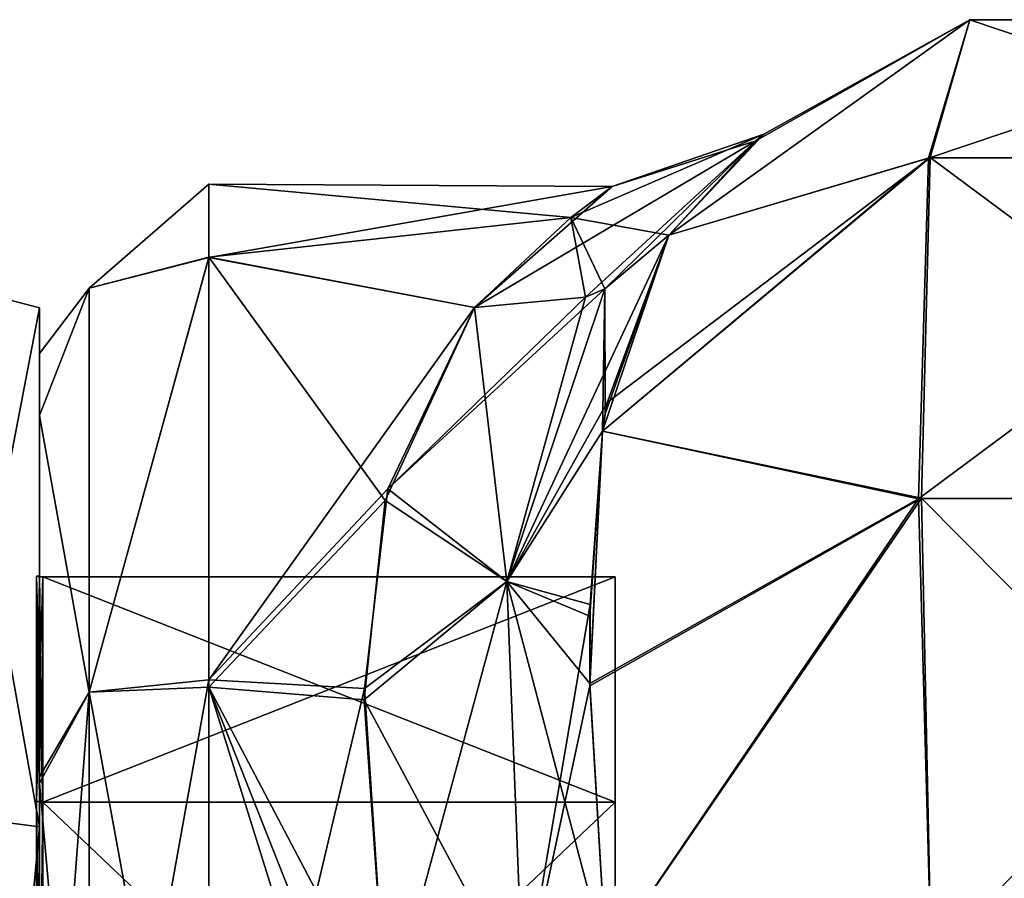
# Model space of a CAD drawing. Extents: x -23 to 1160, y -1999 to -1.
# Tile 148 of 254: x 0 to 20, y -18 to -1. Entities that reach past the tile are written whole.
import ezdxf

# ---------------------------------------------------------------- set-up
doc = ezdxf.new("R2010")
doc.units = 0
doc.header["$LTSCALE"] = 90.350045
for name, color, linetype in [('1833', 7, 'CONTINUOUS'), ('1834', 7, 'CONTINUOUS'), ('1835', 7, 'CONTINUOUS'), ('1838', 7, 'CONTINUOUS'), ('1839', 7, 'CONTINUOUS'), ('1843', 7, 'CONTINUOUS'), ('1863', 7, 'CONTINUOUS'), ('1864', 7, 'CONTINUOUS'), ('1870', 7, 'CONTINUOUS'), ('2209', 7, 'CONTINUOUS'), ('2210', 7, 'CONTINUOUS'), ('2211', 7, 'CONTINUOUS'), ('2212', 7, 'CONTINUOUS'), ('2215', 7, 'CONTINUOUS'), ('2216', 7, 'CONTINUOUS'), ('2219', 7, 'CONTINUOUS'), ('2220', 7, 'CONTINUOUS'), ('2391', 7, 'CONTINUOUS'), ('2392', 7, 'CONTINUOUS')]:
    doc.layers.add(name, color=color, linetype=linetype)

msp = doc.modelspace()

# ---------------------------------------------------------------- linework, layer by layer
at = {"layer": '1833', "linetype": 'CONTINUOUS'}
for points in [[(13.009, -5.055, 20), (19.226, -0.599, 20), (18.371, -3.461, 10.463), (13.009, -5.055, 20)], [(19.226, -0.599, 20), (26.876, -0.6, 20), (18.371, -3.461, 10.463), (19.226, -0.599, 20)], [(18.371, -3.461, 10.463), (26.876, -0.6, 20), (27.669, -3.44, 10.451), (18.371, -3.461, 10.463)], [(18.371, -3.461, 10.463), (27.669, -3.44, 10.451), (18.167, -10.497, 3.54), (18.371, -3.461, 10.463)], [(18.167, -10.497, 3.54), (27.669, -3.44, 10.451), (27.807, -10.47, 3.494), (18.167, -10.497, 3.54)], [(11.638, -9.102, 13.674), (13.009, -5.055, 20), (18.371, -3.461, 10.463), (11.638, -9.102, 13.674)], [(11.638, -9.102, 13.674), (18.371, -3.461, 10.463), (18.167, -10.497, 3.54), (11.638, -9.102, 13.674)], [(11.691, -8.741, 14.084), (13.009, -5.055, 20), (11.638, -9.102, 13.674), (11.691, -8.741, 14.084)], [(11.377, -12.927, 10.342), (11.638, -9.102, 13.674), (11.374, -14.319, 9.472), (11.377, -12.927, 10.342)], [(11.374, -14.319, 9.472), (11.638, -9.102, 13.674), (18.167, -10.497, 3.54), (11.374, -14.319, 9.472)], [(11.714, -20, 7.232), (11.374, -14.319, 9.472), (18.167, -10.497, 3.54), (11.714, -20, 7.232)], [(18.43, -20, 0.885), (11.714, -20, 7.232), (18.167, -10.497, 3.54), (18.43, -20, 0.885)], [(18.43, -20, 0.885), (18.167, -10.497, 3.54), (27.807, -10.47, 3.494), (18.43, -20, 0.885)], [(27.67, -20, 0.885), (18.43, -20, 0.885), (27.807, -10.47, 3.494), (27.67, -20, 0.885)]]:
    msp.add_3dface(points, dxfattribs=at)
at = {"layer": '1834', "linetype": 'CONTINUOUS'}
for points in [[(13.009, -5.055, 46), (19.225, -0.599, 46), (14.807, -3.103, 37.452), (13.009, -5.055, 46)], [(14.971, -2.962, 30.092), (19.225, -0.599, 46), (13.009, -5.055, 20), (14.971, -2.962, 30.092)], [(13.009, -5.055, 20), (19.225, -0.599, 46), (19.226, -0.599, 20), (13.009, -5.055, 20)], [(14.807, -3.103, 37.452), (19.225, -0.599, 46), (14.971, -2.962, 30.092), (14.807, -3.103, 37.452)], [(19.225, -0.599, 46), (26.873, -0.599, 46), (19.226, -0.599, 20), (19.225, -0.599, 46)], [(19.226, -0.599, 20), (26.873, -0.599, 46), (26.876, -0.6, 20), (19.226, -0.599, 20)]]:
    msp.add_3dface(points, dxfattribs=at)
at = {"layer": '1835', "linetype": 'CONTINUOUS'}
for points in [[(13.009, -5.055, 46), (18.409, -3.449, 55.547), (19.225, -0.599, 46), (13.009, -5.055, 46)], [(18.409, -3.449, 55.547), (27.715, -3.458, 55.542), (19.225, -0.599, 46), (18.409, -3.449, 55.547)], [(19.225, -0.599, 46), (27.715, -3.458, 55.542), (26.873, -0.599, 46), (19.225, -0.599, 46)], [(11.638, -9.105, 52.33), (18.227, -10.49, 62.486), (18.409, -3.449, 55.547), (11.638, -9.105, 52.33)], [(11.638, -9.105, 52.33), (18.409, -3.449, 55.547), (11.73, -8.507, 51.64), (11.638, -9.105, 52.33)], [(11.73, -8.507, 51.64), (18.409, -3.449, 55.547), (13.009, -5.055, 46), (11.73, -8.507, 51.64)], [(18.227, -10.49, 62.486), (27.893, -10.494, 62.478), (18.409, -3.449, 55.547), (18.227, -10.49, 62.486)], [(18.409, -3.449, 55.547), (27.893, -10.494, 62.478), (27.715, -3.458, 55.542), (18.409, -3.449, 55.547)], [(11.374, -14.368, 56.555), (18.227, -10.49, 62.486), (11.638, -9.105, 52.33), (11.374, -14.368, 56.555)], [(11.381, -12.683, 55.489), (11.374, -14.368, 56.555), (11.638, -9.105, 52.33), (11.381, -12.683, 55.489)], [(11.374, -14.368, 56.555), (11.714, -20, 58.768), (18.227, -10.49, 62.486), (11.374, -14.368, 56.555)], [(11.714, -20, 58.768), (18.429, -20, 65.115), (18.227, -10.49, 62.486), (11.714, -20, 58.768)], [(18.429, -20, 65.115), (27.669, -20, 65.115), (18.227, -10.49, 62.486), (18.429, -20, 65.115)], [(18.227, -10.49, 62.486), (27.669, -20, 65.115), (27.893, -10.494, 62.478), (18.227, -10.49, 62.486)]]:
    msp.add_3dface(points, dxfattribs=at)
at = {"layer": '1838', "linetype": 'CONTINUOUS'}
for points in [[(0, -7.5, 33.035), (0, -8.776, 25.86), (0, -8.777, 40.146), (0, -7.5, 33.035)], [(0, -8.776, 25.86), (0, -16.375, 16.109), (0, -8.777, 40.146), (0, -8.776, 25.86)], [(0, -8.777, 40.146), (0, -16.375, 16.109), (0, -16.245, 49.801), (0, -8.777, 40.146)], [(0, -16.375, 16.109), (0, -28, 12.5), (0, -16.245, 49.801), (0, -16.375, 16.109)], [(0, -16.245, 49.801), (0, -28, 12.5), (0, -28, 53.5), (0, -16.245, 49.801)]]:
    msp.add_3dface(points, dxfattribs=at)
at = {"layer": '1839', "linetype": 'CONTINUOUS'}
for points in [[(11.839, -4.048, 34.514), (10.978, -4.69, 27.287), (3.5, -4, 33.051), (11.839, -4.048, 34.514)], [(3.5, -4, 33.051), (10.978, -4.69, 27.287), (3.5, -5.503, 24.639), (3.5, -4, 33.051)], [(3.5, -5.51, 41.379), (11.839, -4.048, 34.514), (3.5, -4, 33.051), (3.5, -5.51, 41.379)], [(8.993, -6.547, 43.759), (11.839, -4.048, 34.514), (3.5, -5.51, 41.379), (8.993, -6.547, 43.759)], [(10.978, -4.69, 27.287), (8.993, -6.547, 22.241), (3.5, -5.503, 24.639), (10.978, -4.69, 27.287)], [(3.5, -5.503, 24.639), (8.993, -6.547, 22.241), (7.147, -10.533, 16.541), (3.5, -5.503, 24.639)], [(3.5, -14.393, 13.23), (3.5, -5.503, 24.639), (7.147, -10.533, 16.541), (3.5, -14.393, 13.23)], [(3.5, -14.241, 52.665), (8.993, -6.547, 43.759), (3.5, -5.51, 41.379), (3.5, -14.241, 52.665)], [(7.201, -10.295, 49.202), (8.993, -6.547, 43.759), (3.5, -14.241, 52.665), (7.201, -10.295, 49.202)], [(6.714, -14.419, 52.788), (7.201, -10.295, 49.202), (3.5, -14.241, 52.665), (6.714, -14.419, 52.788)], [(6.708, -14.652, 13.054), (3.5, -14.393, 13.23), (7.147, -10.533, 16.541), (6.708, -14.652, 13.054)], [(3.5, -28, 57), (6.714, -14.419, 52.788), (3.5, -14.241, 52.665), (3.5, -28, 57)], [(3.5, -28, 9), (3.5, -14.393, 13.23), (7.753, -28, 9), (3.5, -28, 9)], [(7.753, -28, 9), (3.5, -14.393, 13.23), (7.611, -24.8, 9.214), (7.753, -28, 9)], [(7.611, -24.8, 9.214), (3.5, -14.393, 13.23), (7.18, -21.379, 9.931), (7.611, -24.8, 9.214)], [(7.18, -21.379, 9.931), (3.5, -14.393, 13.23), (6.708, -14.652, 13.054), (7.18, -21.379, 9.931)], [(7.18, -21.379, 56.069), (6.714, -14.419, 52.788), (3.5, -28, 57), (7.18, -21.379, 56.069)]]:
    msp.add_3dface(points, dxfattribs=at)
at = {"layer": '1843', "linetype": 'CONTINUOUS'}
for points in [[(3.5, -5.51, 41.379), (3.5, -4, 33.051), (1.025, -6.15, 40.1), (3.5, -5.51, 41.379)], [(3.5, -4, 33.051), (3.5, -5.503, 24.639), (1.025, -6.15, 25.9), (3.5, -4, 33.051)], [(3.5, -4, 33.051), (1.025, -6.15, 25.9), (1.025, -6.15, 40.1), (3.5, -4, 33.051)], [(3.5, -5.503, 24.639), (3.5, -14.393, 13.23), (1.025, -14.496, 14.413), (3.5, -5.503, 24.639)], [(3.5, -5.503, 24.639), (1.025, -14.496, 14.413), (1.025, -6.15, 25.9), (3.5, -5.503, 24.639)], [(3.5, -14.241, 52.665), (3.5, -5.51, 41.379), (1.025, -14.496, 51.587), (3.5, -14.241, 52.665)], [(3.5, -5.51, 41.379), (1.025, -6.15, 40.1), (1.025, -14.496, 51.587), (3.5, -5.51, 41.379)], [(0, -8.776, 25.86), (0, -7.5, 33.035), (1.025, -6.15, 25.9), (0, -8.776, 25.86)], [(1.025, -14.496, 14.413), (0, -8.776, 25.86), (1.025, -6.15, 25.9), (1.025, -14.496, 14.413)], [(0, -7.5, 33.035), (0, -8.777, 40.146), (1.025, -6.15, 40.1), (0, -7.5, 33.035)], [(1.025, -6.15, 25.9), (0, -7.5, 33.035), (1.025, -6.15, 40.1), (1.025, -6.15, 25.9)], [(1.025, -6.15, 40.1), (0, -8.777, 40.146), (1.025, -14.496, 51.587), (1.025, -6.15, 40.1)], [(0, -16.375, 16.109), (0, -8.776, 25.86), (1.025, -14.496, 14.413), (0, -16.375, 16.109)], [(0, -8.777, 40.146), (0, -16.245, 49.801), (1.025, -14.496, 51.587), (0, -8.777, 40.146)], [(3.5, -28, 57), (3.5, -14.241, 52.665), (1.025, -28, 55.975), (3.5, -28, 57)], [(1.025, -28, 55.975), (3.5, -14.241, 52.665), (1.025, -14.496, 51.587), (1.025, -28, 55.975)], [(3.5, -14.393, 13.23), (3.5, -28, 9), (1.025, -14.496, 14.413), (3.5, -14.393, 13.23)], [(1.025, -28, 10.025), (0, -16.375, 16.109), (1.025, -14.496, 14.413), (1.025, -28, 10.025)], [(0, -16.245, 49.801), (0, -28, 53.5), (1.025, -14.496, 51.587), (0, -16.245, 49.801)], [(0, -28, 53.5), (1.025, -28, 55.975), (1.025, -14.496, 51.587), (0, -28, 53.5)], [(3.5, -28, 9), (1.025, -28, 10.025), (1.025, -14.496, 14.413), (3.5, -28, 9)], [(0, -28, 12.5), (0, -16.375, 16.109), (1.025, -28, 10.025), (0, -28, 12.5)]]:
    msp.add_3dface(points, dxfattribs=at)
at = {"layer": '1863', "linetype": 'CONTINUOUS'}
for points in [[(10.978, -4.69, 27.287), (11.839, -4.048, 34.514), (14.971, -2.962, 30.092), (10.978, -4.69, 27.287)], [(10.978, -4.69, 27.287), (14.971, -2.962, 30.092), (13.009, -5.055, 20), (10.978, -4.69, 27.287)], [(11.839, -4.048, 34.514), (14.807, -3.103, 37.452), (14.971, -2.962, 30.092), (11.839, -4.048, 34.514)], [(11.839, -4.048, 34.514), (8.993, -6.547, 43.759), (14.807, -3.103, 37.452), (11.839, -4.048, 34.514)], [(14.807, -3.103, 37.452), (8.993, -6.547, 43.759), (11.287, -6.331, 44.72), (14.807, -3.103, 37.452)], [(11.685, -6.159, 44.954), (14.807, -3.103, 37.452), (11.287, -6.331, 44.72), (11.685, -6.159, 44.954)], [(13.009, -5.055, 46), (14.807, -3.103, 37.452), (11.685, -6.159, 44.954), (13.009, -5.055, 46)], [(8.993, -6.547, 22.241), (10.978, -4.69, 27.287), (11.287, -6.331, 21.28), (8.993, -6.547, 22.241)], [(10.978, -4.69, 27.287), (13.009, -5.055, 20), (11.685, -6.158, 21.046), (10.978, -4.69, 27.287)], [(10.978, -4.69, 27.287), (11.685, -6.158, 21.046), (11.287, -6.331, 21.28), (10.978, -4.69, 27.287)]]:
    msp.add_3dface(points, dxfattribs=at)
at = {"layer": '1864', "linetype": 'CONTINUOUS'}
for points in [[(11.73, -8.507, 51.64), (13.009, -5.055, 46), (9.657, -12.212, 52.233), (11.73, -8.507, 51.64)], [(9.657, -12.212, 52.233), (13.009, -5.055, 46), (11.685, -6.159, 44.954), (9.657, -12.212, 52.233)], [(7.201, -10.295, 49.202), (9.657, -12.212, 52.233), (11.685, -6.159, 44.954), (7.201, -10.295, 49.202)], [(7.201, -10.295, 49.202), (11.685, -6.159, 44.954), (11.287, -6.331, 44.72), (7.201, -10.295, 49.202)], [(8.993, -6.547, 43.759), (7.201, -10.295, 49.202), (11.287, -6.331, 44.72), (8.993, -6.547, 43.759)], [(11.638, -9.105, 52.33), (11.73, -8.507, 51.64), (9.657, -12.212, 52.233), (11.638, -9.105, 52.33)], [(11.381, -12.683, 55.489), (11.638, -9.105, 52.33), (9.657, -12.212, 52.233), (11.381, -12.683, 55.489)], [(7.201, -10.295, 49.202), (6.714, -14.419, 52.788), (9.657, -12.212, 52.233), (7.201, -10.295, 49.202)], [(6.714, -14.419, 52.788), (7.18, -21.379, 56.069), (9.657, -12.212, 52.233), (6.714, -14.419, 52.788)], [(7.18, -21.379, 56.069), (9.994, -20.789, 56.818), (9.657, -12.212, 52.233), (7.18, -21.379, 56.069)], [(9.994, -20.789, 56.818), (11.381, -12.683, 55.489), (9.657, -12.212, 52.233), (9.994, -20.789, 56.818)], [(11.374, -14.368, 56.555), (11.381, -12.683, 55.489), (9.994, -20.789, 56.818), (11.374, -14.368, 56.555)], [(11.714, -20, 58.768), (11.374, -14.368, 56.555), (9.994, -20.789, 56.818), (11.714, -20, 58.768)]]:
    msp.add_3dface(points, dxfattribs=at)
at = {"layer": '1870', "linetype": 'CONTINUOUS'}
for points in [[(13.009, -5.055, 20), (11.691, -8.741, 14.084), (11.685, -6.158, 21.046), (13.009, -5.055, 20)], [(11.685, -6.158, 21.046), (9.658, -12.212, 13.766), (11.287, -6.331, 21.28), (11.685, -6.158, 21.046)], [(11.685, -6.158, 21.046), (11.638, -9.102, 13.674), (9.658, -12.212, 13.766), (11.685, -6.158, 21.046)], [(11.691, -8.741, 14.084), (11.638, -9.102, 13.674), (11.685, -6.158, 21.046), (11.691, -8.741, 14.084)], [(9.658, -12.212, 13.766), (8.993, -6.547, 22.241), (11.287, -6.331, 21.28), (9.658, -12.212, 13.766)], [(7.147, -10.533, 16.541), (8.993, -6.547, 22.241), (9.658, -12.212, 13.766), (7.147, -10.533, 16.541)], [(11.638, -9.102, 13.674), (11.377, -12.927, 10.342), (9.658, -12.212, 13.766), (11.638, -9.102, 13.674)], [(6.708, -14.652, 13.054), (7.147, -10.533, 16.541), (9.658, -12.212, 13.766), (6.708, -14.652, 13.054)], [(6.708, -14.652, 13.054), (9.658, -12.212, 13.766), (9.994, -20.789, 9.182), (6.708, -14.652, 13.054)], [(11.374, -14.319, 9.472), (11.714, -20, 7.232), (9.658, -12.212, 13.766), (11.374, -14.319, 9.472)], [(9.658, -12.212, 13.766), (11.714, -20, 7.232), (9.994, -20.789, 9.182), (9.658, -12.212, 13.766)], [(11.377, -12.927, 10.342), (11.374, -14.319, 9.472), (9.658, -12.212, 13.766), (11.377, -12.927, 10.342)], [(7.18, -21.379, 9.931), (6.708, -14.652, 13.054), (9.994, -20.789, 9.182), (7.18, -21.379, 9.931)]]:
    msp.add_3dface(points, dxfattribs=at)
at = {"layer": '2209', "linetype": 'CONTINUOUS'}
for points in [[(0, -12.098, 33), (0, -16.756, 21.756), (0, -6.556, 33), (0, -12.098, 33)], [(0, -6.556, 33), (0, -16.756, 21.756), (0, -17.279, 14.429), (0, -6.556, 33)], [(0, -17.279, 51.571), (0, -12.098, 33), (0, -6.556, 33), (0, -17.279, 51.571)], [(0, -16.756, 44.244), (0, -12.098, 33), (0, -17.279, 51.571), (0, -16.756, 44.244)], [(0, -16.756, 21.756), (0, -28, 17.098), (0, -17.279, 14.429), (0, -16.756, 21.756)], [(0, -28, 48.902), (0, -16.756, 44.244), (0, -17.279, 51.571), (0, -28, 48.902)], [(0, -17.279, 14.429), (0, -28, 17.098), (0, -38.721, 14.429), (0, -17.279, 14.429)], [(0, -38.721, 51.571), (0, -28, 48.902), (0, -17.279, 51.571), (0, -38.721, 51.571)]]:
    msp.add_3dface(points, dxfattribs=at)
at = {"layer": '2210', "linetype": 'CONTINUOUS'}
for points in [[(11.9, -12.115, 33), (11.9, -16.768, 44.232), (11.9, -43.885, 33), (11.9, -12.115, 33)], [(11.9, -12.115, 33), (11.9, -43.885, 33), (11.9, -39.232, 21.768), (11.9, -12.115, 33)], [(11.9, -12.115, 33), (11.9, -39.232, 21.768), (11.9, -16.768, 21.768), (11.9, -12.115, 33)], [(11.9, -16.768, 44.232), (11.9, -28, 48.885), (11.9, -39.232, 44.232), (11.9, -16.768, 44.232)], [(11.9, -16.768, 44.232), (11.9, -39.232, 44.232), (11.9, -43.885, 33), (11.9, -16.768, 44.232)], [(11.9, -39.232, 21.768), (11.9, -28, 17.115), (11.9, -16.768, 21.768), (11.9, -39.232, 21.768)]]:
    msp.add_3dface(points, dxfattribs=at)
at = {"layer": '2211', "linetype": 'CONTINUOUS'}
for points in [[(11.9, -16.768, 44.232), (11.9, -12.115, 33), (0.066, -16.768, 44.232), (11.9, -16.768, 44.232)], [(0.066, -16.768, 44.232), (11.9, -12.115, 33), (0.066, -12.115, 33), (0.066, -16.768, 44.232)], [(11.9, -28, 48.885), (11.9, -16.768, 44.232), (0.066, -28, 48.885), (11.9, -28, 48.885)], [(0.066, -28, 48.885), (11.9, -16.768, 44.232), (0.066, -16.768, 44.232), (0.066, -28, 48.885)]]:
    msp.add_3dface(points, dxfattribs=at)
at = {"layer": '2212', "linetype": 'CONTINUOUS'}
for points in [[(0.066, -12.115, 33), (11.9, -12.115, 33), (11.9, -16.768, 21.768), (0.066, -12.115, 33)], [(0.066, -12.115, 33), (11.9, -16.768, 21.768), (0.066, -16.768, 21.768), (0.066, -12.115, 33)], [(11.9, -16.768, 21.768), (11.9, -28, 17.115), (0.066, -16.768, 21.768), (11.9, -16.768, 21.768)], [(0.066, -16.768, 21.768), (11.9, -28, 17.115), (0.066, -28, 17.115), (0.066, -16.768, 21.768)]]:
    msp.add_3dface(points, dxfattribs=at)
at = {"layer": '2215', "linetype": 'CONTINUOUS'}
for points in [[(-2.009, -17.015, 52.026), (0, -6.556, 33), (-2.009, -6.03, 33), (-2.009, -17.015, 52.026)], [(0, -17.279, 51.571), (0, -6.556, 33), (-2.009, -17.015, 52.026), (0, -17.279, 51.571)], [(-2.009, -38.985, 52.026), (0, -17.279, 51.571), (-2.009, -17.015, 52.026), (-2.009, -38.985, 52.026)], [(0, -38.721, 51.571), (0, -17.279, 51.571), (-2.009, -38.985, 52.026), (0, -38.721, 51.571)]]:
    msp.add_3dface(points, dxfattribs=at)
at = {"layer": '2216', "linetype": 'CONTINUOUS'}
for points in [[(0, -6.556, 33), (0, -17.279, 14.429), (-2.009, -6.03, 33), (0, -6.556, 33)], [(-2.009, -6.03, 33), (0, -17.279, 14.429), (-2.009, -17.015, 13.974), (-2.009, -6.03, 33)], [(0, -17.279, 14.429), (0, -38.721, 14.429), (-2.009, -17.015, 13.974), (0, -17.279, 14.429)], [(-2.009, -17.015, 13.974), (0, -38.721, 14.429), (-2.009, -38.985, 13.974), (-2.009, -17.015, 13.974)]]:
    msp.add_3dface(points, dxfattribs=at)
at = {"layer": '2219', "linetype": 'CONTINUOUS'}
for points in [[(0.066, -16.768, 21.768), (-0.064, -12.098, 33), (0.001, -12.111, 33), (0.066, -16.768, 21.768)], [(-0.064, -12.098, 33), (0.066, -16.768, 21.768), (-0.064, -16.756, 21.756), (-0.064, -12.098, 33)], [(0.066, -12.115, 33), (0.066, -16.768, 21.768), (0.001, -12.111, 33), (0.066, -12.115, 33)], [(0.066, -16.768, 21.768), (0.066, -28, 17.115), (-0.064, -16.756, 21.756), (0.066, -16.768, 21.768)], [(-0.064, -16.756, 21.756), (0.066, -28, 17.115), (-0.064, -28, 17.098), (-0.064, -16.756, 21.756)]]:
    msp.add_3dface(points, dxfattribs=at)
at = {"layer": '2220', "linetype": 'CONTINUOUS'}
for points in [[(0.001, -12.111, 33), (-0.064, -12.098, 33), (-0.064, -16.756, 44.244), (0.001, -12.111, 33)], [(0.066, -12.115, 33), (0.001, -12.111, 33), (-0.064, -16.756, 44.244), (0.066, -12.115, 33)], [(0.066, -16.768, 44.232), (0.066, -12.115, 33), (-0.064, -16.756, 44.244), (0.066, -16.768, 44.232)], [(-0.064, -28, 48.902), (0.066, -16.768, 44.232), (-0.064, -16.756, 44.244), (-0.064, -28, 48.902)], [(0.066, -28, 48.885), (0.066, -16.768, 44.232), (-0.064, -28, 48.902), (0.066, -28, 48.885)]]:
    msp.add_3dface(points, dxfattribs=at)
at = {"layer": '2391', "linetype": 'CONTINUOUS'}
for points in [[(0, -12.098, 33), (0, -16.756, 44.244), (-0.064, -12.098, 33), (0, -12.098, 33)], [(-0.064, -12.098, 33), (0, -16.756, 44.244), (-0.064, -16.756, 44.244), (-0.064, -12.098, 33)], [(0, -16.756, 44.244), (0, -28, 48.902), (-0.064, -16.756, 44.244), (0, -16.756, 44.244)], [(0, -28, 48.902), (-0.064, -28, 48.902), (-0.064, -16.756, 44.244), (0, -28, 48.902)]]:
    msp.add_3dface(points, dxfattribs=at)
at = {"layer": '2392', "linetype": 'CONTINUOUS'}
for points in [[(0, -16.756, 21.756), (0, -12.098, 33), (-0.064, -16.756, 21.756), (0, -16.756, 21.756)], [(0, -12.098, 33), (-0.064, -12.098, 33), (-0.064, -16.756, 21.756), (0, -12.098, 33)], [(0, -28, 17.098), (0, -16.756, 21.756), (-0.064, -28, 17.098), (0, -28, 17.098)], [(0, -16.756, 21.756), (-0.064, -16.756, 21.756), (-0.064, -28, 17.098), (0, -16.756, 21.756)]]:
    msp.add_3dface(points, dxfattribs=at)

doc.saveas('drawing.dxf')
